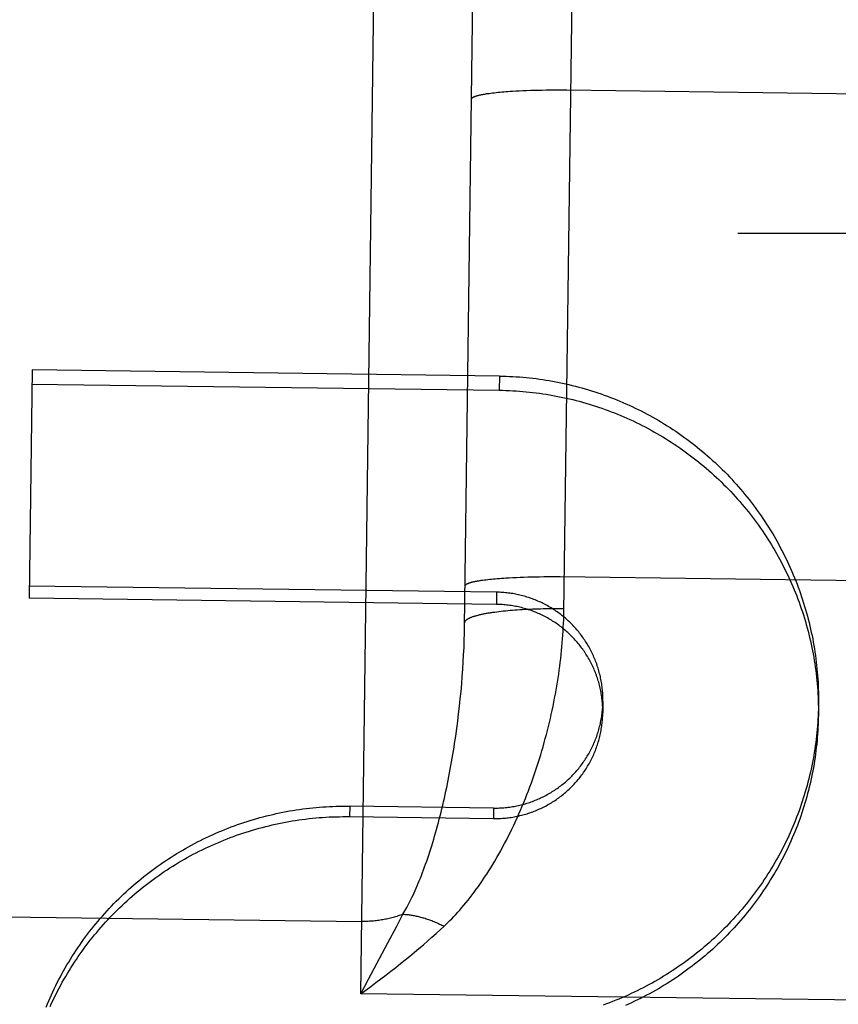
# Model space of a CAD drawing. Header units: inches. Extents: x 0 to 227, y 0 to 147.
# Tile 107 of 247: x 78.124 to 78.331, y 77.258 to 77.507. Entities that reach past the tile are written whole.
import ezdxf

# ---------------------------------------------------------------- set-up
doc = ezdxf.new("R2010")
doc.units = ezdxf.units.IN
doc.header["$LTSCALE"] = 12.466667
doc.header["$MEASUREMENT"] = 0
doc.linetypes.add('HIDDEN', pattern=[0.2, 0.1, -0.1])
doc.layers.get('0').update_dxf_attribs({"linetype": 'CONTINUOUS'})
doc.layers.add('DEFAULT_2', color=8, linetype='HIDDEN')
doc.layers.add('DIMENSIONS', color=7, linetype='CONTINUOUS')
doc.styles.get("Standard").update_dxf_attribs({"font": 'txt', "width": 0.8})
doc.dimstyles.new('DIMSTYLE_2', dxfattribs={"dimtxt": 1, "dimasz": 1.333333, "dimexe": 0.09, "dimexo": 0.07, "dimgap": 0.0375, "dimtad": 0, "dimtih": 1, "dimtoh": 1, "dimzin": 4, "dimdsep": 46, "dimtxsty": 'Standard', "dimblk": '_FILLED', "dimblk1": '_FILLED', "dimblk2": '_FILLED', "dimcen": 0.09, "dimadec": 0, "dimazin": 0, "dimtfac": 1, "dimtofl": 0, "dimtmove": 0, "dimatfit": 3, "dimldrblk": '_FILLED', "dimfxl": 0, "dimtolj": 1, "dimtzin": 4, "dimarcsym": 0})

# ---------------------------------------------------------------- blocks, each defined once
blk = doc.blocks.new('_FILLED')
at = {"color": 0, "linetype": 'ByBlock'}
blk.add_solid([(0, 0), (-1, 0.2), (-1, -0.2)], dxfattribs=at)
blk = doc.blocks.new('*D39')
at = {"layer": 'DIMENSIONS', "color": 2, "linetype": 'Continuous'}
for p, q in [((74.40079, 68.85555), (71.68206, 68.85555)), ((75.65079, 68.85555), (78.31746, 68.85555))]:
    blk.add_line(p, q, dxfattribs=at)
at = {"layer": 'DIMENSIONS', "color": 2, "linetype": 'Continuous', "xscale": 1.3333333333, "yscale": 1.3333333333, "zscale": 1.3333333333}
blk.add_blockref('_FILLED', (74.40079, 68.85555), dxfattribs=at)
at = {"layer": 'DIMENSIONS', "color": 2, "linetype": 'Continuous', "xscale": 1.3333333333, "yscale": 1.3333333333, "zscale": 1.3333333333, "rotation": 180}
blk.add_blockref('_FILLED', (75.65079, 68.85555), dxfattribs=at)
at = {"layer": 'DIMENSIONS', "color": 2, "linetype": 'Continuous', "insert": (71.18206, 69.35555), "char_height": 1, "width": 3.2, "attachment_point": 3, "line_spacing_factor": 0.9}
blk.add_mtext('1.25', dxfattribs=at)

msp = doc.modelspace()

# ---------------------------------------------------------------- linework, layer by layer
at = {"layer": 'DEFAULT_2', "color": 8, "linetype": 'HIDDEN'}
for p, q in [((78.21009, 77.2611), (78.21822, 77.87331)), ((78.23632, 77.3538), (78.24206, 77.7858)), ((78.24252, 77.48822), (78.24292, 77.48828)), ((78.24292, 77.48828), (78.24335, 77.48833)), ((78.24335, 77.48833), (78.24378, 77.48838)), ((78.24378, 77.48838), (78.24424, 77.48843)), ((78.24424, 77.48843), (78.2447, 77.48848)), ((78.2447, 77.48848), (78.24519, 77.48853)), ((78.24519, 77.48853), (78.24568, 77.48857)), ((78.24568, 77.48857), (78.24619, 77.48862)), ((78.24619, 77.48862), (78.24672, 77.48866)), ((78.24672, 77.48866), (78.24725, 77.4887)), ((78.24725, 77.4887), (78.2478, 77.48874)), ((78.2478, 77.48874), (78.24836, 77.48877)), ((78.24836, 77.48877), (78.24923, 77.48882)), ((78.24923, 77.48882), (78.25011, 77.48887)), ((78.25011, 77.48887), (78.25102, 77.48891)), ((78.25102, 77.48891), (78.25196, 77.48895)), ((78.25196, 77.48895), (78.25291, 77.48899)), ((78.25291, 77.48899), (78.25388, 77.48902)), ((78.25388, 77.48902), (78.25486, 77.48904)), ((78.25486, 77.48904), (78.25586, 77.48906)), ((78.25586, 77.48906), (78.25688, 77.48908)), ((78.25688, 77.48908), (78.2579, 77.48909)), ((78.2579, 77.48909), (78.25893, 77.4891)), ((78.25893, 77.4891), (78.25997, 77.4891)), ((78.25997, 77.4891), (78.26102, 77.4891)), ((78.26102, 77.4891), (78.26207, 77.48909)), ((78.26207, 77.48909), (78.35311, 77.48788)), ((104.48529, 77.45283), (46.96029, 77.45283)), ((78.12717, 77.41846), (78.1264, 77.36087)), ((78.2451, 77.4169), (78.12717, 77.41846)), ((78.12712, 77.41489), (78.24505, 77.41333)), ((78.2451, 77.4169), (78.24505, 77.41333)), ((78.24089, 77.36543), (78.24129, 77.36548)), ((78.24129, 77.36548), (78.24171, 77.36553)), ((78.24171, 77.36553), (78.24215, 77.36558)), ((78.24215, 77.36558), (78.24261, 77.36563)), ((78.24261, 77.36563), (78.24307, 77.36568)), ((78.24307, 77.36568), (78.24356, 77.36573)), ((78.24356, 77.36573), (78.24405, 77.36578)), ((78.24405, 77.36578), (78.24456, 77.36582)), ((78.24456, 77.36582), (78.24509, 77.36586)), ((78.24509, 77.36586), (78.24562, 77.3659)), ((78.24562, 77.3659), (78.24617, 77.36594)), ((78.24617, 77.36594), (78.24673, 77.36598)), ((78.24673, 77.36598), (78.24759, 77.36603)), ((78.24759, 77.36603), (78.24848, 77.36608)), ((78.24848, 77.36608), (78.24939, 77.36612)), ((78.24939, 77.36612), (78.25032, 77.36616)), ((78.25032, 77.36616), (78.25128, 77.36619)), ((78.25128, 77.36619), (78.25225, 77.36622)), ((78.25225, 77.36622), (78.25323, 77.36625)), ((78.25323, 77.36625), (78.25423, 77.36627)), ((78.25423, 77.36627), (78.25524, 77.36628)), ((78.25524, 77.36628), (78.25627, 77.3663)), ((78.25627, 77.3663), (78.2573, 77.3663)), ((78.2573, 77.3663), (78.25834, 77.3663)), ((78.25834, 77.3663), (78.25939, 77.3663)), ((78.25939, 77.3663), (78.26044, 77.3663)), ((78.26044, 77.3663), (78.35148, 77.36509)), ((78.24437, 77.36237), (78.12645, 77.36394)), ((78.24433, 77.3593), (78.1264, 77.36087)), ((78.24437, 77.36237), (78.24433, 77.3593)), ((78.24662, 77.3577), (78.24719, 77.35776)), ((78.24719, 77.35776), (78.24778, 77.35781)), ((78.24778, 77.35781), (78.24837, 77.35786)), ((78.24837, 77.35786), (78.24898, 77.35791)), ((78.24898, 77.35791), (78.24959, 77.35795)), ((78.24959, 77.35795), (78.25022, 77.35799)), ((78.25022, 77.35799), (78.25085, 77.35803)), ((78.25085, 77.35803), (78.25149, 77.35807)), ((78.25149, 77.35807), (78.25214, 77.3581)), ((78.25214, 77.3581), (78.25279, 77.35813)), ((78.25279, 77.35813), (78.25346, 77.35816)), ((78.25346, 77.35816), (78.25412, 77.35818)), ((78.25412, 77.35818), (78.2548, 77.35821)), ((78.2548, 77.35821), (78.25548, 77.35822)), ((78.25548, 77.35822), (78.25616, 77.35824)), ((78.25616, 77.35824), (78.25685, 77.35825)), ((78.25685, 77.35825), (78.25754, 77.35826)), ((78.25754, 77.35826), (78.25823, 77.35827)), ((78.25823, 77.35827), (78.25893, 77.35827)), ((78.25893, 77.35827), (78.25963, 77.35827)), ((78.25963, 77.35827), (78.26033, 77.35827)), ((78.24344, 77.35731), (78.24394, 77.35738)), ((78.24394, 77.35738), (78.24445, 77.35745)), ((78.24445, 77.35745), (78.24498, 77.35752)), ((78.24498, 77.35752), (78.24551, 77.35758)), ((78.24551, 77.35758), (78.24606, 77.35764)), ((78.24606, 77.35764), (78.24662, 77.3577)), ((78.23628, 77.35202), (78.23632, 77.3538)), ((78.23623, 77.35023), (78.23628, 77.35202)), ((78.23607, 77.3466), (78.23616, 77.34842)), ((78.23616, 77.34842), (78.23623, 77.35023)), ((78.23597, 77.34477), (78.23607, 77.3466)), ((78.23572, 77.34107), (78.23585, 77.34292)), ((78.23585, 77.34292), (78.23597, 77.34477)), ((78.23557, 77.33922), (78.23572, 77.34107)), ((78.23541, 77.33735), (78.23557, 77.33922)), ((78.23503, 77.33361), (78.23522, 77.33548)), ((78.23522, 77.33548), (78.23541, 77.33735)), ((78.23481, 77.33173), (78.23503, 77.33361)), ((78.27121, 77.33478), (78.27117, 77.33193)), ((78.32561, 77.33457), (78.32557, 77.3312)), ((78.23458, 77.32986), (78.23481, 77.33173)), ((78.23407, 77.3261), (78.23434, 77.32798)), ((78.23434, 77.32798), (78.23458, 77.32986)), ((78.20732, 77.30841), (78.20728, 77.30576)), ((78.24363, 77.30792), (78.20732, 77.30841)), ((78.20728, 77.30576), (78.24359, 77.30527)), ((78.24363, 77.30792), (78.24359, 77.30527)), ((78.21921, 77.27817), (78.22076, 77.28114)), ((78.12034, 77.28051), (78.21033, 77.27932)), ((78.21698, 77.27395), (78.21921, 77.27817)), ((78.35007, 77.25924), (78.21009, 77.2611))]:
    msp.add_line(p, q, dxfattribs=at)
for points in [[(78.23113, 77.27811), (78.23161, 77.27857), (78.23209, 77.27904), (78.23258, 77.27952), (78.23307, 77.28002), (78.23357, 77.28054), (78.23407, 77.28107), (78.23458, 77.28163), (78.23509, 77.2822), (78.2356, 77.2828), (78.23612, 77.28341), (78.23664, 77.28403), (78.23717, 77.28468), (78.23769, 77.28534), (78.23822, 77.28602), (78.23874, 77.28672), (78.23927, 77.28744), (78.2398, 77.28817), (78.24032, 77.28892), (78.24085, 77.28968), (78.24137, 77.29046), (78.24189, 77.29125), (78.24241, 77.29206), (78.24292, 77.29288), (78.24343, 77.29371), (78.24394, 77.29456), (78.24444, 77.29542), (78.24494, 77.29628), (78.24543, 77.29716), (78.24591, 77.29805), (78.24639, 77.29895), (78.24687, 77.29986), (78.24734, 77.30078), (78.2478, 77.3017), (78.24826, 77.30264), (78.2487, 77.30358), (78.24915, 77.30452), (78.24958, 77.30548), (78.25001, 77.30644), (78.25043, 77.30741), (78.25084, 77.30838), (78.25125, 77.30935), (78.25165, 77.31034), (78.25204, 77.31132), (78.25242, 77.31231), (78.2528, 77.31331), (78.25316, 77.3143), (78.25352, 77.31531), (78.25388, 77.31631), (78.25422, 77.31732), (78.25456, 77.31833), (78.25488, 77.31934), (78.2552, 77.32035), (78.25551, 77.32136), (78.25582, 77.32238), (78.25611, 77.3234), (78.2564, 77.32442), (78.25668, 77.32544), (78.25695, 77.32645), (78.25722, 77.32747), (78.25747, 77.32849), (78.25772, 77.32951), (78.25796, 77.33053), (78.25819, 77.33155), (78.25841, 77.33257), (78.25862, 77.33359), (78.25883, 77.33461), (78.25903, 77.33562), (78.25922, 77.33664), (78.2594, 77.33765), (78.25958, 77.33866), (78.25974, 77.33967), (78.2599, 77.34067), (78.26005, 77.34168), (78.26019, 77.34268), (78.26032, 77.34368), (78.26045, 77.34467), (78.26057, 77.34567), (78.26068, 77.34666), (78.26078, 77.34765), (78.26087, 77.34863), (78.26096, 77.34961), (78.26104, 77.35059), (78.26111, 77.35156), (78.26117, 77.35253), (78.26122, 77.35349), (78.26127, 77.35446), (78.26131, 77.35541), (78.26134, 77.35636), (78.26137, 77.35731), (78.26727, 77.80158)], [(78.23809, 77.4868), (78.23809, 77.48684), (78.2381, 77.48687), (78.23811, 77.48691), (78.23813, 77.48695), (78.23815, 77.48698), (78.23818, 77.48702), (78.23821, 77.48705), (78.23825, 77.48709), (78.23829, 77.48713), (78.23834, 77.48716), (78.23839, 77.4872), (78.23845, 77.48723), (78.23851, 77.48727), (78.23857, 77.4873), (78.23865, 77.48734), (78.23872, 77.48737), (78.2388, 77.48741), (78.23889, 77.48744), (78.23898, 77.48748), (78.23907, 77.48751), (78.23917, 77.48754), (78.23928, 77.48758), (78.23939, 77.48761), (78.2395, 77.48764), (78.23962, 77.48768), (78.23974, 77.48771), (78.23987, 77.48774), (78.24, 77.48777), (78.24014, 77.48781), (78.24028, 77.48784), (78.24043, 77.48787), (78.24058, 77.4879), (78.24073, 77.48793), (78.24089, 77.48796), (78.24106, 77.48799), (78.24122, 77.48802), (78.2414, 77.48805), (78.24157, 77.48808), (78.24175, 77.48811), (78.24194, 77.48814), (78.24213, 77.48817), (78.24232, 77.48819), (78.24252, 77.48822)], [(78.2451, 77.4169), (78.24594, 77.41688), (78.24679, 77.41686), (78.24763, 77.41682), (78.24847, 77.41678), (78.24931, 77.41673), (78.25015, 77.41667), (78.25099, 77.4166), (78.25184, 77.41653), (78.25267, 77.41644), (78.25351, 77.41635), (78.25435, 77.41625), (78.25519, 77.41613), (78.25602, 77.41601), (78.25685, 77.41588), (78.25769, 77.41575), (78.25852, 77.4156), (78.25935, 77.41545), (78.26018, 77.41528), (78.261, 77.41511), (78.26183, 77.41493), (78.26265, 77.41474), (78.26347, 77.41454), (78.26429, 77.41434), (78.2651, 77.41412), (78.26592, 77.4139), (78.26673, 77.41367), (78.26754, 77.41343), (78.26835, 77.41318), (78.26915, 77.41293), (78.26995, 77.41266), (78.27075, 77.41239), (78.27155, 77.41211), (78.27234, 77.41182), (78.27313, 77.41152), (78.27392, 77.41121), (78.2747, 77.4109), (78.27548, 77.41058), (78.27626, 77.41025), (78.27703, 77.40991), (78.2778, 77.40956), (78.27857, 77.40921), (78.27933, 77.40884), (78.28009, 77.40847), (78.28085, 77.40809), (78.2816, 77.40771), (78.28235, 77.40731), (78.28309, 77.40691), (78.28383, 77.4065), (78.28456, 77.40609), (78.28529, 77.40566), (78.28602, 77.40523), (78.28674, 77.40479), (78.28746, 77.40434), (78.28817, 77.40389), (78.28888, 77.40343), (78.28958, 77.40296), (78.29028, 77.40248), (78.29098, 77.40199), (78.29166, 77.4015), (78.29235, 77.40101), (78.29303, 77.4005), (78.2937, 77.39999), (78.29437, 77.39947), (78.29503, 77.39894), (78.29569, 77.39841), (78.29634, 77.39787), (78.29698, 77.39732), (78.29762, 77.39677), (78.29826, 77.39621), (78.29889, 77.39564), (78.29951, 77.39507), (78.30013, 77.39449), (78.30074, 77.3939), (78.30134, 77.39331), (78.30194, 77.39271), (78.30253, 77.39211), (78.30312, 77.39149), (78.3037, 77.39088), (78.30427, 77.39025), (78.30484, 77.38963), (78.3054, 77.38899), (78.30596, 77.38835), (78.3065, 77.3877), (78.30704, 77.38705), (78.30758, 77.38639), (78.3081, 77.38573), (78.30862, 77.38506), (78.30914, 77.38439), (78.30964, 77.38371), (78.31014, 77.38302), (78.31064, 77.38233), (78.31112, 77.38164), (78.3116, 77.38094), (78.31207, 77.38023), (78.31253, 77.37952), (78.31299, 77.37881), (78.31344, 77.37809), (78.31388, 77.37737), (78.31431, 77.37664), (78.31474, 77.3759), (78.31516, 77.37517), (78.31557, 77.37442), (78.31597, 77.37368), (78.31636, 77.37293), (78.31675, 77.37217), (78.31713, 77.37142), (78.3175, 77.37065), (78.31787, 77.36989), (78.31822, 77.36912), (78.31857, 77.36835), (78.31891, 77.36757), (78.31924, 77.36679), (78.31957, 77.36601), (78.31988, 77.36522), (78.32019, 77.36443), (78.32049, 77.36363), (78.32078, 77.36284), (78.32106, 77.36204), (78.32134, 77.36124), (78.32161, 77.36043), (78.32186, 77.35962), (78.32211, 77.35881), (78.32235, 77.358), (78.32259, 77.35718), (78.32281, 77.35637), (78.32303, 77.35555), (78.32323, 77.35472), (78.32343, 77.3539), (78.32362, 77.35307), (78.3238, 77.35225), (78.32398, 77.35142), (78.32414, 77.35058), (78.3243, 77.34975), (78.32444, 77.34892), (78.32458, 77.34808), (78.32471, 77.34724), (78.32483, 77.3464), (78.32495, 77.34556), (78.32505, 77.34472), (78.32514, 77.34388), (78.32523, 77.34303), (78.32531, 77.34219), (78.32538, 77.34135), (78.32544, 77.3405), (78.32549, 77.33965), (78.32553, 77.33881), (78.32556, 77.33796), (78.32559, 77.33711), (78.32561, 77.33627), (78.32561, 77.33542), (78.32561, 77.33457)], [(78.24505, 77.41333), (78.2459, 77.41331), (78.24675, 77.41328), (78.2476, 77.41325), (78.24846, 77.41321), (78.24931, 77.41316), (78.25015, 77.4131), (78.251, 77.41303), (78.25185, 77.41295), (78.2527, 77.41287), (78.25355, 77.41277), (78.25439, 77.41267), (78.25523, 77.41256), (78.25608, 77.41243), (78.25692, 77.4123), (78.25776, 77.41217), (78.2586, 77.41202), (78.25943, 77.41186), (78.26027, 77.4117), (78.2611, 77.41152), (78.26193, 77.41134), (78.26276, 77.41115), (78.26359, 77.41095), (78.26442, 77.41074), (78.26524, 77.41053), (78.26606, 77.4103), (78.26688, 77.41007), (78.2677, 77.40983), (78.26851, 77.40958), (78.26932, 77.40932), (78.27013, 77.40905), (78.27093, 77.40878), (78.27174, 77.40849), (78.27254, 77.4082), (78.27333, 77.4079), (78.27412, 77.40759), (78.27491, 77.40728), (78.2757, 77.40695), (78.27648, 77.40662), (78.27726, 77.40628), (78.27804, 77.40593), (78.27881, 77.40557), (78.27958, 77.4052), (78.28034, 77.40483), (78.2811, 77.40445), (78.28186, 77.40406), (78.28261, 77.40366), (78.28336, 77.40326), (78.2841, 77.40285), (78.28484, 77.40243), (78.28558, 77.402), (78.28631, 77.40157), (78.28703, 77.40112), (78.28775, 77.40067), (78.28847, 77.40022), (78.28918, 77.39975), (78.28989, 77.39928), (78.29059, 77.3988), (78.29129, 77.39831), (78.29198, 77.39782), (78.29266, 77.39732), (78.29334, 77.39681), (78.29402, 77.39629), (78.29469, 77.39577), (78.29535, 77.39524), (78.29601, 77.3947), (78.29667, 77.39416), (78.29731, 77.39361), (78.29795, 77.39306), (78.29859, 77.39249), (78.29922, 77.39192), (78.29984, 77.39135), (78.30046, 77.39077), (78.30107, 77.39018), (78.30168, 77.38958), (78.30228, 77.38898), (78.30287, 77.38837), (78.30346, 77.38776), (78.30404, 77.38714), (78.30461, 77.38651), (78.30518, 77.38588), (78.30574, 77.38524), (78.30629, 77.3846), (78.30683, 77.38395), (78.30737, 77.3833), (78.30791, 77.38264), (78.30843, 77.38197), (78.30895, 77.3813), (78.30946, 77.38063), (78.30997, 77.37994), (78.31046, 77.37926), (78.31095, 77.37857), (78.31144, 77.37787), (78.31191, 77.37717), (78.31238, 77.37646), (78.31284, 77.37575), (78.31329, 77.37503), (78.31374, 77.37431), (78.31418, 77.37359), (78.31461, 77.37286), (78.31503, 77.37212), (78.31545, 77.37138), (78.31585, 77.37064), (78.31625, 77.36989), (78.31664, 77.36914), (78.31703, 77.36839), (78.3174, 77.36763), (78.31777, 77.36686), (78.31813, 77.3661), (78.31848, 77.36533), (78.31882, 77.36455), (78.31916, 77.36378), (78.31949, 77.36299), (78.3198, 77.36221), (78.32011, 77.36142), (78.32042, 77.36063), (78.32071, 77.35984), (78.321, 77.35904), (78.32127, 77.35824), (78.32154, 77.35744), (78.3218, 77.35663), (78.32205, 77.35582), (78.3223, 77.35501), (78.32253, 77.3542), (78.32276, 77.35339), (78.32297, 77.35257), (78.32318, 77.35175), (78.32338, 77.35093), (78.32358, 77.3501), (78.32376, 77.34928), (78.32393, 77.34845), (78.3241, 77.34762), (78.32426, 77.34679), (78.3244, 77.34595), (78.32454, 77.34512), (78.32467, 77.34428), (78.3248, 77.34345), (78.32491, 77.34261), (78.32501, 77.34177), (78.32511, 77.34093), (78.32519, 77.34009), (78.32527, 77.33924), (78.32534, 77.3384), (78.3254, 77.33756), (78.32545, 77.33671), (78.32549, 77.33587), (78.32553, 77.33502), (78.32555, 77.33418), (78.32557, 77.33333), (78.32557, 77.33249), (78.32557, 77.33164)], [(78.23646, 77.364), (78.23646, 77.36404), (78.23647, 77.36408), (78.23648, 77.36411), (78.2365, 77.36415), (78.23652, 77.36418), (78.23655, 77.36422), (78.23658, 77.36426), (78.23662, 77.36429), (78.23666, 77.36433), (78.23671, 77.36436), (78.23676, 77.3644), (78.23682, 77.36444), (78.23688, 77.36447), (78.23694, 77.36451), (78.23701, 77.36454), (78.23709, 77.36458), (78.23717, 77.36461), (78.23726, 77.36464), (78.23735, 77.36468), (78.23744, 77.36471), (78.23754, 77.36475), (78.23765, 77.36478), (78.23776, 77.36481), (78.23787, 77.36485), (78.23799, 77.36488), (78.23811, 77.36491), (78.23824, 77.36495), (78.23837, 77.36498), (78.23851, 77.36501), (78.23865, 77.36504), (78.2388, 77.36507), (78.23895, 77.3651), (78.2391, 77.36513), (78.23926, 77.36516), (78.23942, 77.3652), (78.23959, 77.36523), (78.23976, 77.36525), (78.23994, 77.36528), (78.24012, 77.36531), (78.24031, 77.36534), (78.2405, 77.36537), (78.24069, 77.3654), (78.24089, 77.36543)], [(78.27121, 77.33478), (78.27121, 77.33514), (78.27121, 77.33551), (78.2712, 77.33588), (78.27119, 77.33625), (78.27117, 77.33663), (78.27115, 77.337), (78.27112, 77.33737), (78.27109, 77.33774), (78.27105, 77.33811), (78.27101, 77.33848), (78.27096, 77.33885), (78.27091, 77.33922), (78.27085, 77.33959), (78.27078, 77.33996), (78.27072, 77.34032), (78.27064, 77.34069), (78.27056, 77.34105), (78.27048, 77.34141), (78.27039, 77.34178), (78.2703, 77.34214), (78.2702, 77.3425), (78.2701, 77.34285), (78.26999, 77.34321), (78.26988, 77.34357), (78.26976, 77.34392), (78.26964, 77.34427), (78.26951, 77.34462), (78.26938, 77.34497), (78.26924, 77.34532), (78.2691, 77.34566), (78.26895, 77.346), (78.2688, 77.34634), (78.26865, 77.34668), (78.26849, 77.34702), (78.26832, 77.34735), (78.26815, 77.34768), (78.26798, 77.34801), (78.2678, 77.34834), (78.26762, 77.34866), (78.26743, 77.34899), (78.26724, 77.34931), (78.26705, 77.34962), (78.26685, 77.34994), (78.26664, 77.35025), (78.26643, 77.35056), (78.26622, 77.35086), (78.266, 77.35116), (78.26578, 77.35146), (78.26556, 77.35176), (78.26533, 77.35205), (78.2651, 77.35234), (78.26486, 77.35263), (78.26462, 77.35291), (78.26437, 77.35319), (78.26413, 77.35347), (78.26387, 77.35375), (78.26362, 77.35402), (78.26336, 77.35428), (78.2631, 77.35454), (78.26283, 77.3548), (78.26256, 77.35506), (78.26229, 77.35531), (78.26201, 77.35556), (78.26173, 77.3558), (78.26145, 77.35604), (78.26116, 77.35628), (78.26087, 77.35651), (78.26058, 77.35674), (78.26028, 77.35697), (78.25998, 77.35719), (78.25968, 77.3574), (78.25937, 77.35762), (78.25906, 77.35782), (78.25875, 77.35803), (78.25844, 77.35823), (78.25812, 77.35842), (78.25781, 77.35861), (78.25748, 77.3588), (78.25716, 77.35898), (78.25683, 77.35916), (78.25651, 77.35933), (78.25617, 77.3595), (78.25584, 77.35966), (78.25551, 77.35982), (78.25517, 77.35998), (78.25483, 77.36013), (78.25449, 77.36027), (78.25414, 77.36041), (78.2538, 77.36055), (78.25345, 77.36068), (78.2531, 77.36081), (78.25275, 77.36093), (78.2524, 77.36105), (78.25205, 77.36116), (78.25169, 77.36127), (78.25133, 77.36137), (78.25097, 77.36147), (78.25062, 77.36156), (78.25025, 77.36165), (78.24989, 77.36173), (78.24953, 77.36181), (78.24917, 77.36188), (78.2488, 77.36195), (78.24844, 77.36201), (78.24807, 77.36207), (78.2477, 77.36212), (78.24733, 77.36217), (78.24697, 77.36221), (78.2466, 77.36225), (78.24623, 77.36228), (78.24586, 77.36231), (78.24549, 77.36233), (78.24512, 77.36235), (78.24475, 77.36236), (78.24437, 77.36237)], [(78.27117, 77.33193), (78.27117, 77.33229), (78.27117, 77.33266), (78.27116, 77.33303), (78.27115, 77.3334), (78.27113, 77.33377), (78.27111, 77.33415), (78.27108, 77.33452), (78.27105, 77.33489), (78.27101, 77.33526), (78.27097, 77.33563), (78.27092, 77.336), (78.27086, 77.33637), (78.2708, 77.33673), (78.27074, 77.3371), (78.27067, 77.33747), (78.2706, 77.33783), (78.27052, 77.33819), (78.27043, 77.33856), (78.27034, 77.33892), (78.27025, 77.33928), (78.27015, 77.33964), (78.27004, 77.34), (78.26993, 77.34035), (78.26982, 77.34071), (78.2697, 77.34106), (78.26958, 77.34141), (78.26945, 77.34176), (78.26931, 77.34211), (78.26917, 77.34245), (78.26903, 77.3428), (78.26888, 77.34314), (78.26873, 77.34348), (78.26857, 77.34382), (78.26841, 77.34415), (78.26824, 77.34449), (78.26807, 77.34482), (78.26789, 77.34515), (78.26771, 77.34547), (78.26753, 77.3458), (78.26734, 77.34612), (78.26714, 77.34644), (78.26694, 77.34675), (78.26674, 77.34707), (78.26653, 77.34738), (78.26632, 77.34768), (78.26611, 77.34799), (78.26589, 77.34829), (78.26566, 77.34859), (78.26543, 77.34888), (78.2652, 77.34918), (78.26497, 77.34946), (78.26473, 77.34975), (78.26448, 77.35003), (78.26423, 77.35031), (78.26398, 77.35059), (78.26372, 77.35086), (78.26346, 77.35113), (78.2632, 77.35139), (78.26293, 77.35165), (78.26266, 77.35191), (78.26239, 77.35217), (78.26211, 77.35242), (78.26183, 77.35266), (78.26155, 77.35291), (78.26126, 77.35314), (78.26097, 77.35338), (78.26067, 77.35361), (78.26038, 77.35384), (78.26008, 77.35406), (78.25977, 77.35428), (78.25946, 77.35449), (78.25916, 77.3547), (78.25884, 77.35491), (78.25853, 77.35511), (78.25821, 77.35531), (78.25789, 77.3555), (78.25756, 77.35569), (78.25724, 77.35587), (78.25691, 77.35605), (78.25658, 77.35622), (78.25625, 77.35639), (78.25591, 77.35656), (78.25557, 77.35672), (78.25523, 77.35688), (78.25489, 77.35703), (78.25455, 77.35718), (78.2542, 77.35732), (78.25385, 77.35746), (78.2535, 77.35759), (78.25315, 77.35772), (78.25279, 77.35784), (78.25244, 77.35796), (78.25208, 77.35807), (78.25172, 77.35818), (78.25136, 77.35829), (78.251, 77.35838), (78.25064, 77.35848), (78.25027, 77.35857), (78.24991, 77.35865), (78.24954, 77.35873), (78.24918, 77.3588), (78.24881, 77.35887), (78.24844, 77.35894), (78.24807, 77.35899), (78.2477, 77.35905), (78.24732, 77.3591), (78.24695, 77.35914), (78.24658, 77.35918), (78.24621, 77.35921), (78.24583, 77.35924), (78.24546, 77.35926), (78.24508, 77.35928), (78.24471, 77.35929), (78.24433, 77.3593)], [(78.26033, 77.35827), (78.26103, 77.35826), (78.26138, 77.35826)], [(78.23633, 77.35469), (78.23634, 77.35474), (78.23634, 77.3548), (78.23636, 77.35485), (78.23637, 77.35491), (78.2364, 77.35496), (78.23643, 77.35502), (78.23646, 77.35507), (78.2365, 77.35512), (78.23654, 77.35518), (78.23659, 77.35523), (78.23664, 77.35529), (78.23669, 77.35534), (78.23676, 77.35539), (78.23682, 77.35544), (78.23689, 77.3555), (78.23697, 77.35555), (78.23705, 77.3556), (78.23714, 77.35565), (78.23723, 77.3557), (78.23732, 77.35576), (78.23742, 77.35581), (78.23753, 77.35586), (78.23764, 77.35591), (78.23775, 77.35596), (78.23787, 77.35601), (78.23799, 77.35606), (78.23812, 77.35611), (78.23826, 77.35616), (78.23839, 77.35621), (78.23853, 77.35625), (78.23868, 77.3563), (78.23883, 77.35635), (78.23899, 77.3564), (78.23915, 77.35644), (78.23931, 77.35649), (78.23948, 77.35653), (78.23965, 77.35658), (78.23983, 77.35662), (78.24001, 77.35667), (78.24019, 77.35671), (78.24038, 77.35676), (78.24057, 77.3568), (78.24077, 77.35684), (78.24097, 77.35688), (78.24118, 77.35693), (78.24139, 77.35697), (78.2416, 77.35701), (78.24182, 77.35705), (78.24204, 77.35709), (78.24226, 77.35713), (78.24249, 77.35716), (78.24273, 77.3572), (78.24296, 77.35724), (78.2432, 77.35728), (78.24344, 77.35731)], [(78.24363, 77.30792), (78.244, 77.30792), (78.24437, 77.30792), (78.24474, 77.30793), (78.24511, 77.30794), (78.24548, 77.30796), (78.24585, 77.30798), (78.24622, 77.30801), (78.24659, 77.30804), (78.24696, 77.30808), (78.24733, 77.30812), (78.2477, 77.30817), (78.24807, 77.30823), (78.24843, 77.30828), (78.2488, 77.30835), (78.24916, 77.30841), (78.24953, 77.30849), (78.24989, 77.30856), (78.25025, 77.30865), (78.25061, 77.30873), (78.25097, 77.30883), (78.25133, 77.30892), (78.25169, 77.30903), (78.25204, 77.30913), (78.2524, 77.30925), (78.25275, 77.30936), (78.2531, 77.30949), (78.25345, 77.30961), (78.2538, 77.30974), (78.25414, 77.30988), (78.25449, 77.31002), (78.25483, 77.31016), (78.25517, 77.31031), (78.2555, 77.31047), (78.25584, 77.31063), (78.25617, 77.31079), (78.2565, 77.31096), (78.25683, 77.31113), (78.25716, 77.31131), (78.25748, 77.31149), (78.25781, 77.31168), (78.25812, 77.31187), (78.25844, 77.31206), (78.25875, 77.31226), (78.25906, 77.31247), (78.25937, 77.31268), (78.25968, 77.31289), (78.25998, 77.3131), (78.26028, 77.31332), (78.26058, 77.31355), (78.26087, 77.31378), (78.26116, 77.31401), (78.26145, 77.31424), (78.26173, 77.31449), (78.26201, 77.31473), (78.26229, 77.31498), (78.26256, 77.31523), (78.26283, 77.31548), (78.2631, 77.31574), (78.26336, 77.31601), (78.26362, 77.31627), (78.26387, 77.31654), (78.26413, 77.31681), (78.26438, 77.31709), (78.26462, 77.31737), (78.26486, 77.31766), (78.2651, 77.31794), (78.26533, 77.31823), (78.26556, 77.31852), (78.26578, 77.31882), (78.266, 77.31912), (78.26622, 77.31942), (78.26643, 77.31973), (78.26664, 77.32004), (78.26685, 77.32035), (78.26705, 77.32066), (78.26724, 77.32098), (78.26743, 77.3213), (78.26762, 77.32162), (78.2678, 77.32194), (78.26798, 77.32227), (78.26815, 77.3226), (78.26832, 77.32293), (78.26849, 77.32326), (78.26865, 77.3236), (78.2688, 77.32394), (78.26895, 77.32428), (78.2691, 77.32462), (78.26924, 77.32496), (78.26938, 77.32531), (78.26951, 77.32566), (78.26964, 77.32601), (78.26976, 77.32636), (78.26988, 77.32671), (78.26999, 77.32707), (78.2701, 77.32742), (78.2702, 77.32778), (78.2703, 77.32814), (78.27039, 77.3285), (78.27048, 77.32886), (78.27056, 77.32923), (78.27064, 77.32959), (78.27072, 77.32995), (78.27078, 77.33032), (78.27085, 77.33069), (78.27091, 77.33106), (78.27096, 77.33142), (78.27101, 77.33179), (78.27105, 77.33216), (78.27109, 77.33253), (78.27112, 77.33291), (78.27115, 77.33328), (78.27117, 77.33365), (78.27119, 77.33402), (78.2712, 77.33439), (78.27121, 77.33478)], [(78.32561, 77.33405), (78.3256, 77.33372), (78.32558, 77.33288), (78.32555, 77.33203), (78.32552, 77.33118), (78.32547, 77.33034), (78.32542, 77.32949), (78.32535, 77.32865), (78.32528, 77.3278), (78.3252, 77.32696), (78.32511, 77.32612), (78.32502, 77.32527), (78.32491, 77.32443), (78.32479, 77.3236), (78.32467, 77.32276), (78.32454, 77.32192), (78.3244, 77.32109), (78.32425, 77.32025), (78.32409, 77.31942), (78.32392, 77.31859), (78.32374, 77.31776), (78.32356, 77.31694), (78.32337, 77.31611), (78.32317, 77.31529), (78.32296, 77.31447), (78.32274, 77.31365), (78.32251, 77.31284), (78.32227, 77.31202), (78.32203, 77.31121), (78.32178, 77.3104), (78.32152, 77.3096), (78.32125, 77.3088), (78.32097, 77.308), (78.32069, 77.3072), (78.32039, 77.30641), (78.32009, 77.30562), (78.31978, 77.30483), (78.31946, 77.30404), (78.31914, 77.30326), (78.3188, 77.30249), (78.31846, 77.30171), (78.31811, 77.30094), (78.31775, 77.30018), (78.31739, 77.29941), (78.31701, 77.29865), (78.31663, 77.2979), (78.31624, 77.29715), (78.31584, 77.2964), (78.31544, 77.29566), (78.31502, 77.29492), (78.3146, 77.29419), (78.31418, 77.29346), (78.31374, 77.29273), (78.3133, 77.29201), (78.31285, 77.2913), (78.31239, 77.29059), (78.31192, 77.28988), (78.31145, 77.28918), (78.31097, 77.28848), (78.31048, 77.28779), (78.30999, 77.28711), (78.30949, 77.28643), (78.30898, 77.28575), (78.30847, 77.28508), (78.30794, 77.28441), (78.30742, 77.28376), (78.30688, 77.2831), (78.30634, 77.28245), (78.30579, 77.28181), (78.30523, 77.28117), (78.30467, 77.28054), (78.3041, 77.27992), (78.30353, 77.2793), (78.30295, 77.27868), (78.30236, 77.27808), (78.30176, 77.27748), (78.30116, 77.27688), (78.30056, 77.27629), (78.29994, 77.27571), (78.29933, 77.27513), (78.2987, 77.27456), (78.29807, 77.274), (78.29743, 77.27345), (78.29679, 77.2729), (78.29614, 77.27235), (78.29549, 77.27182), (78.29483, 77.27129), (78.29417, 77.27076), (78.2935, 77.27025), (78.29283, 77.26974), (78.29215, 77.26924), (78.29146, 77.26874), (78.29077, 77.26826), (78.29007, 77.26778), (78.28937, 77.2673), (78.28867, 77.26684), (78.28796, 77.26638), (78.28725, 77.26593), (78.28653, 77.26548), (78.2858, 77.26505), (78.28507, 77.26462), (78.28434, 77.2642), (78.2836, 77.26378), (78.28286, 77.26338), (78.28212, 77.26298), (78.28137, 77.26259), (78.28062, 77.26221), (78.27986, 77.26183), (78.2791, 77.26146), (78.27833, 77.26111), (78.27756, 77.26075), (78.27679, 77.26041), (78.27602, 77.26008), (78.27524, 77.25975), (78.27445, 77.25943), (78.27367, 77.25912), (78.27288, 77.25882), (78.27209, 77.25852), (78.27129, 77.25824)], [(78.24359, 77.30527), (78.24397, 77.30527), (78.24434, 77.30527), (78.24471, 77.30528), (78.24509, 77.30529), (78.24546, 77.30531), (78.24584, 77.30534), (78.24621, 77.30536), (78.24659, 77.3054), (78.24696, 77.30543), (78.24733, 77.30548), (78.2477, 77.30553), (78.24807, 77.30558), (78.24844, 77.30564), (78.24881, 77.3057), (78.24918, 77.30577), (78.24955, 77.30584), (78.24992, 77.30592), (78.25028, 77.30601), (78.25064, 77.3061), (78.25101, 77.30619), (78.25137, 77.30629), (78.25173, 77.30639), (78.25209, 77.3065), (78.25244, 77.30661), (78.2528, 77.30673), (78.25315, 77.30686), (78.25351, 77.30698), (78.25386, 77.30712), (78.2542, 77.30725), (78.25455, 77.3074), (78.2549, 77.30754), (78.25524, 77.30769), (78.25558, 77.30785), (78.25592, 77.30801), (78.25625, 77.30818), (78.25658, 77.30835), (78.25692, 77.30852), (78.25724, 77.3087), (78.25757, 77.30889), (78.25789, 77.30907), (78.25821, 77.30927), (78.25853, 77.30946), (78.25885, 77.30967), (78.25916, 77.30987), (78.25947, 77.31008), (78.25978, 77.3103), (78.26008, 77.31051), (78.26038, 77.31074), (78.26068, 77.31096), (78.26097, 77.31119), (78.26126, 77.31143), (78.26155, 77.31167), (78.26184, 77.31191), (78.26212, 77.31216), (78.26239, 77.31241), (78.26267, 77.31266), (78.26294, 77.31292), (78.26321, 77.31318), (78.26347, 77.31344), (78.26373, 77.31371), (78.26398, 77.31398), (78.26424, 77.31426), (78.26448, 77.31454), (78.26473, 77.31482), (78.26497, 77.31511), (78.26521, 77.3154), (78.26544, 77.31569), (78.26567, 77.31598), (78.26589, 77.31628), (78.26611, 77.31658), (78.26633, 77.31689), (78.26654, 77.3172), (78.26674, 77.31751), (78.26695, 77.31782), (78.26715, 77.31813), (78.26734, 77.31845), (78.26753, 77.31877), (78.26772, 77.3191), (78.2679, 77.31942), (78.26807, 77.31975), (78.26824, 77.32008), (78.26841, 77.32042), (78.26857, 77.32075), (78.26873, 77.32109), (78.26888, 77.32143), (78.26903, 77.32177), (78.26918, 77.32212), (78.26931, 77.32246), (78.26945, 77.32281), (78.26958, 77.32316), (78.2697, 77.32351), (78.26982, 77.32386), (78.26993, 77.32422), (78.27004, 77.32457), (78.27015, 77.32493), (78.27025, 77.32529), (78.27034, 77.32565), (78.27043, 77.32601), (78.27052, 77.32638), (78.2706, 77.32674), (78.27067, 77.3271), (78.27074, 77.32747), (78.2708, 77.32784), (78.27086, 77.32821), (78.27092, 77.32857), (78.27097, 77.32894), (78.27101, 77.32931), (78.27105, 77.32968), (78.27108, 77.33005), (78.27111, 77.33043), (78.27113, 77.3308), (78.27115, 77.33117), (78.27116, 77.33154), (78.27117, 77.33193)], [(78.32557, 77.3312), (78.32556, 77.3308), (78.32554, 77.32995), (78.32551, 77.3291), (78.32547, 77.32826), (78.32543, 77.32742), (78.32537, 77.32657), (78.32531, 77.32573), (78.32524, 77.32489), (78.32515, 77.32404), (78.32506, 77.3232), (78.32496, 77.32236), (78.32485, 77.32152), (78.32474, 77.32069), (78.32461, 77.31985), (78.32448, 77.31901), (78.32433, 77.31818), (78.32418, 77.31735), (78.32402, 77.31652), (78.32385, 77.31569), (78.32367, 77.31486), (78.32348, 77.31404), (78.32329, 77.31321), (78.32308, 77.31239), (78.32287, 77.31157), (78.32265, 77.31076), (78.32242, 77.30994), (78.32218, 77.30913), (78.32193, 77.30832), (78.32167, 77.30752), (78.32141, 77.30671), (78.32114, 77.30591), (78.32086, 77.30511), (78.32057, 77.30432), (78.32027, 77.30353), (78.31996, 77.30274), (78.31965, 77.30195), (78.31933, 77.30117), (78.31899, 77.30039), (78.31866, 77.29961), (78.31831, 77.29884), (78.31795, 77.29807), (78.31759, 77.29731), (78.31722, 77.29655), (78.31684, 77.29579), (78.31645, 77.29504), (78.31606, 77.29429), (78.31565, 77.29354), (78.31524, 77.2928), (78.31482, 77.29206), (78.3144, 77.29133), (78.31396, 77.2906), (78.31352, 77.28988), (78.31307, 77.28916), (78.31262, 77.28845), (78.31215, 77.28774), (78.31168, 77.28704), (78.3112, 77.28634), (78.31071, 77.28564), (78.31022, 77.28495), (78.30972, 77.28427), (78.30921, 77.28359), (78.3087, 77.28292), (78.30817, 77.28225), (78.30765, 77.28159), (78.30711, 77.28093), (78.30657, 77.28028), (78.30602, 77.27963), (78.30546, 77.27899), (78.3049, 77.27836), (78.30433, 77.27773), (78.30375, 77.27711), (78.30317, 77.27649), (78.30258, 77.27588), (78.30198, 77.27528), (78.30138, 77.27468), (78.30077, 77.27409), (78.30016, 77.2735), (78.29954, 77.27292), (78.29891, 77.27235), (78.29828, 77.27178), (78.29764, 77.27122), (78.29699, 77.27067), (78.29634, 77.27013), (78.29569, 77.26959), (78.29503, 77.26905), (78.29436, 77.26853), (78.29369, 77.26801), (78.29301, 77.2675), (78.29233, 77.26699), (78.29164, 77.2665), (78.29094, 77.26601), (78.29025, 77.26552), (78.28954, 77.26505), (78.28883, 77.26458), (78.28812, 77.26412), (78.2874, 77.26366), (78.28668, 77.26322), (78.28595, 77.26278), (78.28522, 77.26235), (78.28448, 77.26192), (78.28374, 77.26151), (78.28299, 77.2611), (78.28224, 77.2607), (78.28149, 77.26031), (78.28073, 77.25992), (78.27997, 77.25955), (78.2792, 77.25918), (78.27843, 77.25882), (78.27766, 77.25846), (78.27688, 77.25812)], [(78.22076, 77.28114), (78.221, 77.28155), (78.22125, 77.28198), (78.22149, 77.28242), (78.22174, 77.28287), (78.22199, 77.28334), (78.22225, 77.28383), (78.2225, 77.28433), (78.22276, 77.28485), (78.22302, 77.28539), (78.22329, 77.28594), (78.22355, 77.28651), (78.22381, 77.2871), (78.22408, 77.2877), (78.22435, 77.28832), (78.22462, 77.28895), (78.22488, 77.2896), (78.22515, 77.29026), (78.22542, 77.29094), (78.22568, 77.29163), (78.22595, 77.29234), (78.22621, 77.29306), (78.22648, 77.29379), (78.22674, 77.29454), (78.227, 77.29529), (78.22725, 77.29606), (78.22751, 77.29684), (78.22776, 77.29763), (78.22801, 77.29843), (78.22826, 77.29923), (78.22851, 77.30005), (78.22875, 77.30087), (78.22899, 77.30171), (78.22922, 77.30255), (78.22946, 77.3034), (78.22969, 77.30425), (78.22991, 77.30512), (78.23014, 77.30599), (78.23036, 77.30686), (78.23057, 77.30774), (78.23078, 77.30863), (78.23099, 77.30952), (78.2312, 77.31041), (78.2314, 77.31131), (78.23159, 77.31221), (78.23179, 77.31312), (78.23198, 77.31403), (78.23216, 77.31495), (78.23234, 77.31587), (78.23252, 77.31679), (78.23269, 77.31771), (78.23286, 77.31863), (78.23303, 77.31956), (78.23319, 77.32049), (78.23335, 77.32142), (78.2335, 77.32236), (78.23365, 77.32329), (78.2338, 77.32423), (78.23407, 77.3261)], [(78.1307, 77.25771), (78.13103, 77.2585), (78.13136, 77.25928), (78.1317, 77.26005), (78.13205, 77.26083), (78.13241, 77.2616), (78.13277, 77.26236), (78.13315, 77.26313), (78.13353, 77.26388), (78.13392, 77.26464), (78.13432, 77.26539), (78.13472, 77.26613), (78.13514, 77.26687), (78.13556, 77.26761), (78.13598, 77.26834), (78.13642, 77.26907), (78.13686, 77.2698), (78.13731, 77.27052), (78.13777, 77.27123), (78.13824, 77.27194), (78.13871, 77.27264), (78.13919, 77.27334), (78.13968, 77.27404), (78.14018, 77.27473), (78.14068, 77.27541), (78.14119, 77.27609), (78.1417, 77.27677), (78.14223, 77.27743), (78.14276, 77.2781), (78.14329, 77.27876), (78.14384, 77.27941), (78.14439, 77.28005), (78.14495, 77.28069), (78.14551, 77.28133), (78.14608, 77.28196), (78.14666, 77.28258), (78.14724, 77.2832), (78.14783, 77.28381), (78.14843, 77.28441), (78.14903, 77.28501), (78.14964, 77.2856), (78.15025, 77.28619), (78.15087, 77.28676), (78.1515, 77.28734), (78.15213, 77.2879), (78.15277, 77.28846), (78.15342, 77.28902), (78.15407, 77.28956), (78.15472, 77.2901), (78.15538, 77.29063), (78.15605, 77.29116), (78.15672, 77.29168), (78.1574, 77.29219), (78.15808, 77.29269), (78.15877, 77.29319), (78.15946, 77.29368), (78.16016, 77.29416), (78.16086, 77.29464), (78.16157, 77.29511), (78.16228, 77.29557), (78.163, 77.29602), (78.16372, 77.29647), (78.16445, 77.2969), (78.16518, 77.29733), (78.16592, 77.29776), (78.16666, 77.29817), (78.1674, 77.29858), (78.16815, 77.29898), (78.1689, 77.29937), (78.16966, 77.29976), (78.17042, 77.30013), (78.17118, 77.3005), (78.17195, 77.30086), (78.17272, 77.30121), (78.1735, 77.30156), (78.17427, 77.30189), (78.17506, 77.30222), (78.17584, 77.30254), (78.17663, 77.30285), (78.17742, 77.30316), (78.17822, 77.30345), (78.17902, 77.30374), (78.17982, 77.30402), (78.18062, 77.30429), (78.18143, 77.30455), (78.18224, 77.30481), (78.18305, 77.30505), (78.18386, 77.30529), (78.18468, 77.30552), (78.1855, 77.30574), (78.18632, 77.30595), (78.18714, 77.30615), (78.18797, 77.30634), (78.1888, 77.30653), (78.18963, 77.30671), (78.19046, 77.30687), (78.19129, 77.30703), (78.19213, 77.30719), (78.19296, 77.30733), (78.1938, 77.30746), (78.19464, 77.30759), (78.19548, 77.3077), (78.19632, 77.30781), (78.19716, 77.30791), (78.198, 77.308), (78.19885, 77.30808), (78.19969, 77.30815), (78.20054, 77.30821), (78.20138, 77.30827), (78.20223, 77.30832), (78.20308, 77.30835), (78.20392, 77.30838), (78.20477, 77.3084), (78.20562, 77.30841), (78.20647, 77.30841), (78.20732, 77.30841)], [(78.13175, 77.2579), (78.1321, 77.25867), (78.13246, 77.25944), (78.13283, 77.2602), (78.13321, 77.26097), (78.1336, 77.26172), (78.13399, 77.26248), (78.13439, 77.26322), (78.1348, 77.26397), (78.13522, 77.26471), (78.13565, 77.26545), (78.13608, 77.26618), (78.13652, 77.2669), (78.13697, 77.26763), (78.13743, 77.26834), (78.13789, 77.26906), (78.13836, 77.26976), (78.13884, 77.27047), (78.13932, 77.27117), (78.13982, 77.27186), (78.14032, 77.27255), (78.14083, 77.27323), (78.14134, 77.27391), (78.14186, 77.27458), (78.14239, 77.27524), (78.14293, 77.27591), (78.14347, 77.27656), (78.14402, 77.27721), (78.14458, 77.27785), (78.14514, 77.27849), (78.14571, 77.27912), (78.14629, 77.27975), (78.14687, 77.28037), (78.14746, 77.28098), (78.14806, 77.28159), (78.14866, 77.28219), (78.14927, 77.28279), (78.14989, 77.28338), (78.15051, 77.28396), (78.15113, 77.28454), (78.15177, 77.2851), (78.15241, 77.28567), (78.15305, 77.28622), (78.1537, 77.28677), (78.15436, 77.28732), (78.15502, 77.28785), (78.15569, 77.28838), (78.15637, 77.2889), (78.15705, 77.28942), (78.15773, 77.28992), (78.15842, 77.29042), (78.15912, 77.29092), (78.15982, 77.2914), (78.16052, 77.29188), (78.16123, 77.29235), (78.16195, 77.29282), (78.16267, 77.29327), (78.16339, 77.29372), (78.16412, 77.29416), (78.16486, 77.2946), (78.1656, 77.29502), (78.16634, 77.29544), (78.16709, 77.29585), (78.16784, 77.29626), (78.1686, 77.29665), (78.16936, 77.29704), (78.17012, 77.29742), (78.17089, 77.29779), (78.17166, 77.29815), (78.17244, 77.29851), (78.17322, 77.29885), (78.174, 77.29919), (78.17479, 77.29952), (78.17558, 77.29985), (78.17637, 77.30016), (78.17717, 77.30047), (78.17797, 77.30076), (78.17877, 77.30105), (78.17958, 77.30133), (78.18039, 77.30161), (78.1812, 77.30187), (78.18201, 77.30213), (78.18283, 77.30237), (78.18365, 77.30261), (78.18447, 77.30284), (78.1853, 77.30306), (78.18613, 77.30328), (78.18696, 77.30348), (78.18779, 77.30368), (78.18862, 77.30386), (78.18946, 77.30404), (78.19029, 77.30421), (78.19113, 77.30437), (78.19197, 77.30452), (78.19281, 77.30467), (78.19366, 77.3048), (78.1945, 77.30493), (78.19535, 77.30505), (78.1962, 77.30515), (78.19705, 77.30525), (78.19789, 77.30534), (78.19875, 77.30543), (78.1996, 77.3055), (78.20045, 77.30556), (78.2013, 77.30562), (78.20215, 77.30567), (78.20301, 77.3057), (78.20386, 77.30573), (78.20472, 77.30575), (78.20557, 77.30576), (78.20643, 77.30576), (78.20728, 77.30576)], [(78.22076, 77.28114), (78.22045, 77.28103), (78.22015, 77.28091), (78.21983, 77.28081), (78.21952, 77.2807), (78.21921, 77.2806), (78.21889, 77.28051), (78.21857, 77.28041), (78.21826, 77.28032), (78.21794, 77.28024), (78.21761, 77.28015), (78.21729, 77.28008), (78.21697, 77.28), (78.21664, 77.27993), (78.21632, 77.27986), (78.21599, 77.2798), (78.21566, 77.27974), (78.21533, 77.27969), (78.215, 77.27963), (78.21467, 77.27959), (78.21434, 77.27954), (78.21401, 77.2795), (78.21368, 77.27947), (78.21334, 77.27943), (78.21301, 77.2794), (78.21267, 77.27938), (78.21234, 77.27936), (78.21201, 77.27934), (78.21167, 77.27933), (78.21134, 77.27932), (78.211, 77.27931), (78.21066, 77.27931), (78.21033, 77.27932)], [(78.22076, 77.28114), (78.22101, 77.28113), (78.22126, 77.28111), (78.22151, 77.28109), (78.22177, 77.28107), (78.22203, 77.28104), (78.22228, 77.28101), (78.22254, 77.28098), (78.22281, 77.28094), (78.22307, 77.2809), (78.22333, 77.28085), (78.2236, 77.2808), (78.22387, 77.28075), (78.22413, 77.28069), (78.2244, 77.28063), (78.22468, 77.28057), (78.22495, 77.2805), (78.22522, 77.28043), (78.2255, 77.28035), (78.22577, 77.28027), (78.22605, 77.28019), (78.22632, 77.28011), (78.2266, 77.28002), (78.22688, 77.27992), (78.22716, 77.27983), (78.22744, 77.27973), (78.22772, 77.27962), (78.22801, 77.27952), (78.22829, 77.2794), (78.22857, 77.27929), (78.22885, 77.27917), (78.22914, 77.27905), (78.22942, 77.27893), (78.22971, 77.2788), (78.22999, 77.27867), (78.23028, 77.27854), (78.23056, 77.2784), (78.23085, 77.27826), (78.23113, 77.27811)], [(78.21009, 77.2611), (78.21137, 77.26202), (78.21265, 77.26295), (78.21392, 77.26389), (78.21519, 77.26484), (78.21645, 77.26579), (78.21769, 77.26675), (78.21892, 77.26771), (78.22014, 77.26867), (78.22133, 77.26962), (78.22251, 77.27058), (78.22366, 77.27154), (78.2248, 77.27249), (78.22591, 77.27344), (78.227, 77.27439), (78.22807, 77.27533), (78.22911, 77.27626), (78.23013, 77.27719), (78.23113, 77.27811)], [(78.21009, 77.2611), (78.21204, 77.26473), (78.21698, 77.27395)]]:
    msp.add_lwpolyline(points, dxfattribs=at)

# ---------------------------------------------------------------- dimensions: what is measured, and where the dimension line sits
at = {"layer": 'DIMENSIONS', "color": 2, "linetype": 'Continuous'}
dim = msp.add_linear_dim(base=(75.65079, 68.85555), p1=(74.40079, 77.0565), p2=(75.65079, 77.35567), dimstyle='DIMSTYLE_2', dxfattribs=at)
dim.commit()
dim.dimension.update_dxf_attribs({"geometry": '*D39', "text_midpoint": (69.58206, 68.85555), "dimtype": 160})

doc.saveas('drawing.dxf')
